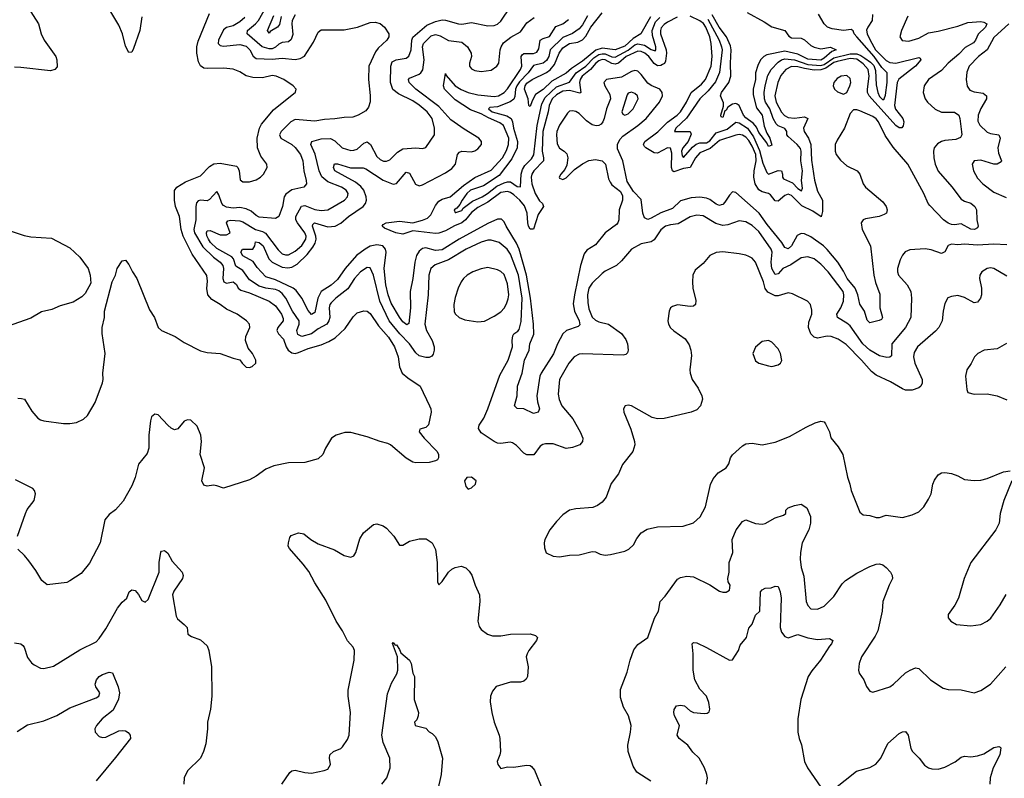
# Model space of a CAD drawing. Header units: inches. Extents: x 1694797 to 1849917, y 907313 to 1017959.
# Tile 184 of 256: x 1760942 to 1766974, y 933286 to 937936. Entities that reach past the tile are written whole.
import ezdxf

# ---------------------------------------------------------------- set-up
doc = ezdxf.new("R2010")
doc.units = ezdxf.units.IN
doc.header["$MEASUREMENT"] = 0
doc.layers.add('B7963', color=7, linetype='Continuous')

msp = doc.modelspace()

# ---------------------------------------------------------------- linework, layer by layer
at = {"layer": 'B7963', "color": 5}
for points, elevation in [([(1761690, 937953.2), (1761678.2, 937870), (1761640.2, 937759.8), (1761630, 937736), (1761610, 937735.1), (1761590, 937772.7), (1761572.2, 937850), (1761550, 937903), (1761404.7, 938144.7)], 880), ([(1760993, 938013), (1761058.4, 937910), (1761074.3, 937850), (1761091.4, 937810), (1761163.2, 937710), (1761170.2, 937689.8), (1761172.5, 937647.5), (1761157.6, 937630), (1761130, 937623.2), (1760950, 937642.8), (1760910, 937643.9)], 880), ([(1760930, 935617), (1760954, 935614), (1760971, 935610), (1761016.7, 935536.7), (1761053.7, 935493.7), (1761070, 935482.8), (1761090, 935476.3), (1761210, 935460.5), (1761250, 935460.5), (1761290, 935468), (1761332.9, 935487.1), (1761358.4, 935510), (1761403.6, 935590), (1761449.6, 935710), (1761454, 935730), (1761451.6, 935770), (1761466.3, 935890), (1761447.9, 936012.1), (1761447.8, 936050), (1761460.9, 936110), (1761460.9, 936150), (1761509.2, 936330), (1761529, 936370), (1761539, 936410), (1761570, 936458), (1761590, 936462), (1761610, 936436), (1761632.4, 936390), (1761660.4, 936350), (1761737, 936157), (1761768.4, 936110), (1761790.7, 936050), (1761810.4, 936030.4), (1761894.7, 935994.7), (1761950, 935957.1), (1762050, 935906.4), (1762090, 935895.3), (1762170, 935890.4), (1762250, 935860.7), (1762290, 935852), (1762304.7, 935830), (1762330, 935806), (1762350, 935804.7), (1762366, 935810), (1762388, 935830), (1762388, 935850), (1762369, 935890), (1762342.9, 935922.9), (1762326.6, 935970), (1762326.8, 935993.2), (1762351.2, 936048.8), (1762349.4, 936070), (1762332, 936090), (1762275.1, 936130), (1762210, 936161), (1762170, 936190.9), (1762119.9, 936219.9), (1762095, 936250), (1762088.5, 936288.5), (1762093.2, 936333.2), (1762087.8, 936367.8), (1761999.6, 936499.6), (1761944.4, 936610), (1761931.2, 936650), (1761921.6, 936730), (1761897.3, 936790), (1761889.8, 936829.8), (1761891.6, 936888.4), (1761905.1, 936910), (1761957.2, 936942.8), (1762050, 936977.8), (1762104.9, 937035.1), (1762131.4, 937051.4), (1762170, 937056.5), (1762270, 937038), (1762279.5, 937030), (1762287.7, 937010), (1762293.5, 936953.5), (1762310, 936941.3), (1762350, 936941.7), (1762390, 936954.9), (1762417.6, 936970), (1762435.8, 936990), (1762458.4, 937030), (1762457, 937050), (1762419.3, 937099.3), (1762399.3, 937150), (1762397.5, 937210), (1762411.8, 937270), (1762424.3, 937295.7), (1762497.4, 937382.6), (1762632.5, 937492.5), (1762636, 937510), (1762617.2, 937530), (1762560.9, 937570), (1762514, 937590), (1762490, 937592.9), (1762430, 937580.3), (1762370, 937580.7), (1762330, 937591.5), (1762290, 937616.5), (1762250, 937632.4), (1762190, 937637.8), (1762090, 937635.8), (1762070, 937638.9), (1762050, 937652.1), (1762037.5, 937677.5), (1762027.3, 937730), (1762027.2, 937770), (1762036, 937804), (1762105.6, 937974.4)], 880), ([(1766990, 936556.2), (1766910, 936560.1), (1766810, 936553.2), (1766730, 936560.2), (1766690, 936555.9), (1766650, 936560.4), (1766630, 936551.8), (1766610, 936512.3), (1766590, 936502), (1766525.5, 936525.5), (1766490, 936531.4), (1766394.7, 936525.3), (1766367.1, 936512.9), (1766350, 936492), (1766336.4, 936463.6), (1766319.2, 936410), (1766319.2, 936390), (1766326.2, 936370), (1766379.7, 936310), (1766402.2, 936270), (1766406.7, 936230), (1766401, 936110), (1766368.4, 936050), (1766286.4, 935950), (1766283.4, 935876.6), (1766273.2, 935866.8), (1766254.1, 935865.9), (1766210, 935874.7), (1766150, 935910.8), (1766108.7, 935950), (1766030, 936058.8), (1766010, 936076.1), (1765952.1, 936110), (1765947.6, 936130), (1765973.8, 936170), (1765989.9, 936210), (1765992.1, 936250), (1765986.7, 936270), (1765895.4, 936390), (1765850, 936437.8), (1765810, 936469.1), (1765770, 936483.2), (1765730, 936477.2), (1765665.7, 936434.3), (1765618, 936410), (1765590, 936379), (1765570, 936374), (1765549.9, 936410), (1765546.5, 936450), (1765552.3, 936510), (1765545.2, 936530), (1765470, 936637.7), (1765430, 936675.4), (1765390, 936697.3), (1765350, 936703.1), (1765281, 936679), (1765250, 936674.6), (1765206.8, 936686.8), (1765130, 936734.5), (1765090, 936738.3), (1765050, 936726.6), (1764976.4, 936683.6), (1764930, 936678.9), (1764898, 936670), (1764870, 936648.6), (1764830, 936587.4), (1764810, 936575.3), (1764750, 936562.8), (1764691.3, 936528.7), (1764630, 936457.6), (1764598.3, 936430), (1764530, 936395.3), (1764510, 936380.3), (1764450, 936321.6), (1764429.4, 936290.6), (1764420.3, 936250), (1764422.6, 936202.6), (1764430, 936163.1), (1764450, 936113.6), (1764470, 936093.6), (1764490, 936083.6), (1764550, 936069.3), (1764630, 936012.2), (1764654.9, 935974.9), (1764665.4, 935950), (1764670.2, 935909.7), (1764665.7, 935894.3), (1764656.2, 935883.8), (1764639.4, 935880.6), (1764392, 935888), (1764370, 935885.3), (1764339.5, 935870), (1764306, 935830), (1764250.2, 935730), (1764241.4, 935641.4), (1764247.6, 935607.6), (1764264.5, 935570), (1764330.1, 935490.1), (1764376.9, 935410), (1764392.9, 935370), (1764390.3, 935350), (1764374.4, 935330), (1764330, 935313.7), (1764290, 935308.6), (1764210, 935336.8), (1764163.2, 935336.8), (1764146.9, 935333.1), (1764130, 935322.4), (1764091.7, 935268.3), (1764050, 935268.2), (1764030, 935279.7), (1763986.1, 935326.1), (1763962.2, 935342.2), (1763946.9, 935346.9), (1763890, 935339.3), (1763870, 935340.9), (1763850, 935349.7), (1763770, 935403.9), (1763754, 935430), (1763758, 935450), (1763785.8, 935494.2), (1763809.8, 935550), (1763883.8, 935756.2), (1763934, 935850), (1763962.1, 935930), (1763958.9, 935970), (1763962.8, 935997.2), (1763969.6, 936010.4), (1763993.9, 936026.1), (1764002.8, 936037.2), (1764014.1, 936085.9), (1764020.5, 936230), (1763997.4, 936370), (1763950, 936498.7), (1763928.6, 936530), (1763879.2, 936570), (1763830, 936585.4), (1763810, 936584.9), (1763770, 936573.2), (1763676.9, 936530), (1763570, 936463.6), (1763487.2, 936432.8), (1763461.8, 936410), (1763448.3, 936370), (1763444.7, 936250), (1763423.3, 936070), (1763435.5, 936030), (1763470.2, 935969.8), (1763481.1, 935930), (1763480.7, 935910), (1763474.7, 935885.3), (1763466.9, 935873.1), (1763450, 935865.3), (1763430, 935864.4), (1763390, 935875), (1763370, 935893.2), (1763329.9, 935950), (1763270.2, 936010.2), (1763206, 936090), (1763149.2, 936210), (1763110, 936369.6), (1763090, 936415.1), (1763070, 936417.4), (1763030, 936391.3), (1762993.3, 936350), (1762953.1, 936286.9), (1762879.4, 936230), (1762850, 936200.7), (1762842.4, 936190), (1762838.2, 936170), (1762841.8, 936110), (1762836.4, 936090), (1762823.8, 936070), (1762770, 936041.4), (1762730, 936010.8), (1762670, 935993.5), (1762647.1, 936007.1), (1762639.2, 936030), (1762655.4, 936070), (1762654.6, 936090), (1762614.1, 936150), (1762571.9, 936230), (1762550, 936258), (1762530, 936274.3), (1762510, 936283), (1762450, 936291), (1762410, 936302.8), (1762350, 936341.4), (1762310, 936398.8), (1762265.5, 936425.5), (1762252, 936470), (1762241.7, 936481.7), (1762150, 936532.5), (1762110.3, 936570), (1762098, 936590), (1762089.5, 936610.5), (1762086.7, 936630), (1762090, 936641.1), (1762110, 936643), (1762170, 936618.2), (1762210, 936617.5), (1762232.1, 936630), (1762209.9, 936690), (1762217.6, 936702.4), (1762233.7, 936706.3), (1762290, 936702.7), (1762310, 936696.5), (1762385.9, 936650), (1762430, 936637.6), (1762447.2, 936627.2), (1762525.7, 936525.7), (1762550, 936501.3), (1762570, 936493.6), (1762590, 936495), (1762630, 936517.4), (1762670, 936552.3), (1762695.2, 936590), (1762696.4, 936610), (1762689.1, 936630), (1762643.5, 936690), (1762634.5, 936710), (1762634.6, 936730), (1762668.1, 936791.9), (1762690, 936796.1), (1762750, 936773.3), (1762790, 936765.5), (1762830, 936770.1), (1762932.1, 936830), (1762950.8, 936850), (1762955.1, 936870), (1762942.7, 936890), (1762913.5, 936910), (1762830, 936941.9), (1762792.3, 936972.3), (1762776.6, 937010), (1762751.8, 937111.8), (1762725.7, 937170), (1762732.8, 937190), (1762790, 937205.4), (1762846.7, 937206.7), (1762872.6, 937192.6), (1762916.9, 937150), (1762970, 937134.6), (1762990, 937135.5), (1763010, 937142.7), (1763050, 937178.8), (1763070, 937186.5), (1763091.6, 937171.6), (1763130, 937097.6), (1763150, 937078.5), (1763170.7, 937069.3), (1763190, 937068.4), (1763210, 937077.2), (1763256.4, 937123.6), (1763290, 937143.5), (1763370, 937150.2), (1763410, 937146.3), (1763430, 937152), (1763482.8, 937230), (1763483.7, 937270), (1763469.2, 937330), (1763439.2, 937370), (1763390, 937412.8), (1763350, 937439.1), (1763262, 937482), (1763228.4, 937508.4), (1763214.5, 937550), (1763216.5, 937650), (1763223.5, 937676.5), (1763249.5, 937690), (1763310, 937699.8), (1763327.2, 937712.8), (1763341.5, 937750), (1763344.2, 937810), (1763350.6, 937829.4), (1763436.9, 937903.1), (1763490, 937924.6), (1763530, 937934.3), (1763550, 937932.9), (1763630, 937910.2), (1763650.7, 937909.3), (1763710, 937919.5), (1763810, 937897.6), (1763850, 937899.5), (1763870, 937908.7), (1763890, 937926.4), (1763950, 938014.7)], 840), ([(1766383.1, 937956.9), (1766343.8, 937870), (1766334, 937830), (1766348.8, 937808.8), (1766390, 937803.7), (1766450, 937822.6), (1766510, 937855.7), (1766570, 937865.6), (1766690, 937896.1), (1766750, 937918), (1766830, 937924), (1766850, 937920.8), (1766867.2, 937910), (1766859.5, 937890), (1766813.7, 937846.3), (1766798.4, 937810), (1766785.8, 937794.2), (1766734.4, 937765.6), (1766695.6, 937724.4), (1766630.6, 937670), (1766590, 937624.7), (1766510, 937569.1), (1766483.4, 937530), (1766476.4, 937490), (1766488.7, 937450), (1766504.2, 937430), (1766550, 937388.3), (1766590, 937368.6), (1766670, 937369.5), (1766696.2, 937350), (1766702.6, 937330), (1766712.5, 937247.5), (1766713.4, 937230), (1766706.2, 937213.8), (1766678.2, 937201.8), (1766610, 937195.8), (1766590, 937189.9), (1766565.1, 937174.9), (1766544.6, 937150), (1766540.1, 937130), (1766543.1, 937090), (1766551.2, 937050), (1766570, 937008.4), (1766652.3, 936912.3), (1766710, 936835.2), (1766730, 936822.6), (1766770, 936812.2), (1766793.7, 936790), (1766804.4, 936770), (1766806.7, 936710), (1766814.9, 936670), (1766810, 936659.5), (1766791, 936650), (1766770, 936652.9), (1766710, 936685.3), (1766670, 936678.9), (1766650, 936681), (1766630, 936689.5), (1766601.6, 936710), (1766517.8, 936797.8), (1766507.7, 936810), (1766482.1, 936870), (1766383.3, 937050), (1766294.3, 937154.3), (1766245.2, 937225.2), (1766204.4, 937310), (1766190, 937328.4), (1766170, 937343), (1766090, 937377.3), (1766070, 937383.2), (1766050, 937382.6), (1766030, 937360.7), (1765995.3, 937270), (1765950, 937196.9), (1765939, 937170), (1765937.3, 937130), (1765945.1, 937110), (1765970, 937075.8), (1766010, 937039.7), (1766073.4, 937010), (1766089.4, 936989.4), (1766110, 936930.4), (1766123.8, 936910), (1766230, 936819.7), (1766250, 936791.6), (1766256.9, 936770), (1766251.8, 936750), (1766238.6, 936741.4), (1766207.3, 936730), (1766124.4, 936715.6), (1766110.2, 936709.8), (1766097.7, 936690), (1766104.6, 936650), (1766154, 936550), (1766175.5, 936370), (1766185.8, 936325.8), (1766212.7, 936252.7), (1766211.4, 936170), (1766228.8, 936111.2), (1766221.4, 936098.6), (1766207.8, 936092.2), (1766150, 936078.5), (1766133.9, 936093.9), (1766117.2, 936150), (1766090, 936192.1), (1766076.8, 936250), (1766060.3, 936290), (1766011.2, 936350), (1765990, 936394.2), (1765954.9, 936450), (1765890, 936527.5), (1765866.1, 936550), (1765790, 936604), (1765750, 936623.2), (1765730, 936625.2), (1765706.3, 936613.7), (1765670, 936549.9), (1765650, 936532.1), (1765630, 936538.9), (1765611.3, 936570), (1765521, 936681), (1765472.4, 936750), (1765330, 936877.6), (1765310, 936881.1), (1765290, 936860.4), (1765262.9, 936817.1), (1765250, 936803.7), (1765239.6, 936800.4), (1765230, 936797.9), (1765210, 936805), (1765170, 936833.1), (1765150, 936841.5), (1765110, 936848.3), (1765055.2, 936844.8), (1764990, 936826.3), (1764941, 936779), (1764870, 936752.8), (1764810, 936719.6), (1764790, 936711.6), (1764770, 936720.5), (1764760.9, 936750), (1764750, 936833.6), (1764701.8, 936881.8), (1764664.1, 936944.1), (1764637.3, 937070), (1764605, 937145), (1764605.5, 937170), (1764618.6, 937201.4), (1764637.6, 937222.4), (1764730, 937286.9), (1764780.1, 937330), (1764862.9, 937430), (1764880.8, 937470), (1764878.7, 937490), (1764863.1, 937510), (1764810, 937532.1), (1764790, 937545.7), (1764750, 937599.9), (1764730, 937619.9), (1764722, 937622), (1764710, 937624.5), (1764690, 937617.4), (1764630, 937584.1), (1764536.5, 937570), (1764521.5, 937550), (1764527.4, 937530), (1764557.6, 937477.6), (1764561, 937450), (1764537, 937390), (1764523.4, 937330), (1764515.2, 937310), (1764503.6, 937296.4), (1764490, 937287.6), (1764474, 937286), (1764450, 937291.5), (1764415.2, 937315.2), (1764370, 937361.4), (1764350, 937373), (1764330, 937378), (1764310, 937374.4), (1764297.9, 937362.1), (1764250, 937289.3), (1764233.8, 937250), (1764230.9, 937230), (1764235.3, 937175.3), (1764248.8, 937148.8), (1764277.4, 937130), (1764293.4, 937113.4), (1764299.7, 937090), (1764295.1, 937044.9), (1764281.9, 937018.1), (1764258, 936990), (1764247.3, 936970), (1764250, 936963.8), (1764270, 936956.1), (1764290, 936966.2), (1764341.9, 937018.1), (1764390, 937051.5), (1764430, 937072.4), (1764470, 937078.2), (1764510.5, 937070), (1764531.8, 937050), (1764550, 936961), (1764559.1, 936939.1), (1764570, 936923.7), (1764622.4, 936882.4), (1764635.9, 936855.9), (1764634.9, 936830), (1764615.5, 936770), (1764611.9, 936708.1), (1764606.7, 936690), (1764599, 936681), (1764530, 936628.6), (1764470, 936556.8), (1764416.8, 936523.2), (1764399.5, 936500.5), (1764378.7, 936430), (1764340.3, 936250), (1764333.6, 936193.6), (1764341.2, 936150), (1764370.1, 936090), (1764374.5, 936065.5), (1764363.6, 936056.4), (1764292.5, 936030), (1764270.1, 936010), (1764236.5, 935950), (1764212.8, 935887.2), (1764137.3, 935770), (1764129.7, 935750), (1764110.6, 935630), (1764114.4, 935594.4), (1764127.5, 935550), (1764118.3, 935530), (1764090, 935521.8), (1764031.8, 935550), (1763990, 935553.1), (1763974, 935570), (1763990.9, 935630), (1763992.2, 935690), (1764021.4, 935770), (1764034.2, 935850), (1764063.6, 935910), (1764068.6, 935950), (1764091.1, 936008.9), (1764090.6, 936070), (1764071.6, 936230), (1764048.1, 936370), (1764002.2, 936530), (1763986.5, 936566.5), (1763921.7, 936670), (1763910, 936697.6), (1763893.7, 936713.7), (1763870, 936712.8), (1763810, 936687.3), (1763634.6, 936590), (1763530, 936525.4), (1763490, 936520.9), (1763430, 936536.7), (1763410, 936533.8), (1763390, 936518), (1763373.8, 936490), (1763362.2, 936450), (1763350.8, 936349.2), (1763333.5, 936270), (1763336.6, 936170), (1763326.3, 936073.7), (1763314.2, 936065.8), (1763290, 936083.4), (1763270, 936113.4), (1763218.9, 936198.9), (1763198.7, 936250), (1763184.7, 936310), (1763175.7, 936410), (1763187.3, 936510), (1763184, 936530), (1763167.7, 936550), (1763130, 936556.1), (1763090, 936547.1), (1763058.4, 936530), (1763005.6, 936490), (1762935.5, 936410), (1762890, 936342.5), (1762850, 936308.2), (1762788.9, 936270), (1762767.9, 936230), (1762750, 936140.4), (1762730, 936128), (1762710, 936154), (1762670, 936229.8), (1762636.1, 936276.1), (1762617, 936290), (1762510, 936340.9), (1762450, 936359.9), (1762397.4, 936417.4), (1762372.9, 936452.9), (1762310, 936489.1), (1762296.6, 936510), (1762306.3, 936530), (1762371, 936529), (1762383, 936550), (1762386.5, 936573.5), (1762409.9, 936570.1), (1762433.7, 936550), (1762468.4, 936470), (1762490, 936450.6), (1762550, 936419.9), (1762585.9, 936414.1), (1762610, 936418.3), (1762641.9, 936438.1), (1762702.6, 936497.4), (1762738.5, 936541.5), (1762753.1, 936566.9), (1762759.3, 936590), (1762757.5, 936610), (1762736.6, 936670), (1762739.1, 936680.9), (1762747.8, 936690), (1762830, 936666.7), (1762874, 936670), (1762910, 936689.5), (1762957, 936730), (1763046, 936790), (1763060.3, 936810), (1763066, 936830), (1763064.9, 936850), (1763049.6, 936890), (1763032.4, 936912.4), (1762999.5, 936939.5), (1762873.6, 937010), (1762864, 937030), (1762870, 937053), (1762890, 937051.9), (1762968.6, 937028.6), (1763047.1, 937027.1), (1763062.6, 937022.6), (1763170, 936952.1), (1763230, 936926.8), (1763250, 936931), (1763310, 937001.6), (1763330, 936995.8), (1763367.9, 936927.9), (1763390, 936918.4), (1763410, 936923), (1763550, 936996.4), (1763590, 937024.2), (1763612.6, 937050), (1763624.6, 937110), (1763636.3, 937123.7), (1763650.1, 937130.1), (1763710, 937125), (1763730, 937131), (1763750, 937144.8), (1763770.7, 937170), (1763770.8, 937190), (1763754.5, 937210), (1763665, 937265), (1763582.6, 937322.6), (1763510, 937404.7), (1763368.4, 937510), (1763328.7, 937550), (1763325.2, 937570), (1763330, 937577.2), (1763390, 937601.9), (1763400.6, 937610), (1763411.7, 937628.3), (1763419.8, 937690), (1763410.2, 937770), (1763415.8, 937790), (1763463.4, 937836.6), (1763490, 937845.2), (1763517.7, 937837.7), (1763570, 937808.8), (1763650, 937797.1), (1763685.6, 937770), (1763708.9, 937730), (1763710.1, 937709.9), (1763698.7, 937670), (1763698, 937650), (1763710, 937634.7), (1763730, 937624.8), (1763770, 937618.4), (1763830, 937625.8), (1763865.6, 937650), (1763877.6, 937670), (1763886.7, 937750), (1763892.4, 937770), (1763906.7, 937793.3), (1763950.7, 937829.3), (1764010, 937861.4), (1764050, 937917.4), (1764093.4, 937950)], 820), ([(1762630, 937965.6), (1762611.9, 937930), (1762608.7, 937910), (1762615.1, 937844.9), (1762605.5, 937814.5), (1762590, 937800.2), (1762550, 937796.7), (1762530, 937785.8), (1762510, 937766.8), (1762490, 937757.3), (1762470, 937756.5), (1762428.7, 937768.7), (1762335.5, 937850), (1762338.5, 937870), (1762387, 937910), (1762404.3, 937930), (1762449.5, 938010)], 840), ([(1762545.1, 937954.9), (1762533, 937907), (1762522.3, 937890), (1762475.8, 937864.2), (1762470, 937853.6), (1762459.8, 937870), (1762498.8, 937961.2)], 820), ([(1764420.2, 937959.8), (1764390, 937904.8), (1764370, 937879.6), (1764328.8, 937851.2), (1764270, 937827.3), (1764192.8, 937750), (1764184.7, 937710), (1764170, 937684.7), (1764149.9, 937670.1), (1764090, 937654.6), (1764057.1, 937610), (1764004.9, 937555.1), (1763987.6, 937530), (1763980.4, 937510), (1763975.8, 937464.2), (1763970, 937448.4), (1763947.9, 937432.1), (1763870, 937401.8), (1763823.1, 937396.9), (1763814.5, 937390), (1763837.7, 937370), (1763926.1, 937346.1), (1763952.3, 937330), (1763962.2, 937310), (1763967.8, 937270), (1763992.4, 937190), (1763990.7, 937150), (1763957, 937083), (1763878.7, 936981.3), (1763783.5, 936916.5), (1763704.3, 936890), (1763682.5, 936870), (1763652.1, 936830), (1763637.9, 936802.1), (1763619.4, 936780.6), (1763603.6, 936770), (1763610, 936754), (1763613.6, 936753.6), (1763650, 936767.2), (1763660, 936780), (1763717.1, 936822.9), (1763776.2, 936850), (1763808.8, 936870), (1763864.6, 936915.4), (1763910, 936935.7), (1763930, 936942), (1763950, 936941.2), (1763990, 936913.6), (1764010, 936911.8), (1764015.5, 936990), (1764022.2, 937017.8), (1764037.6, 937042.4), (1764077.8, 937082.2), (1764092.9, 937107.1), (1764112.9, 937287.1), (1764140.4, 937419.6), (1764161.6, 937458.4), (1764230, 937524.1), (1764310, 937553.8), (1764352.2, 937610), (1764410, 937651.2), (1764459, 937701), (1764490, 937721.8), (1764510, 937727.2), (1764530, 937726.3), (1764570, 937708.7), (1764590, 937706.9), (1764670.3, 937749.7), (1764710, 937781.3), (1764730, 937788.6), (1764770, 937779.4), (1764810, 937753.7), (1764834.8, 937745.2), (1764839.8, 937750), (1764840.1, 937770), (1764819.5, 937839.5), (1764817.1, 937870), (1764837.2, 937922.8), (1764863.1, 937950)], 760), ([(1764806.9, 937953.1), (1764746.9, 937850), (1764699.8, 937820.2), (1764650, 937773.9), (1764590, 937750), (1764510, 937760.6), (1764471.2, 937748.8), (1764390, 937682.5), (1764323, 937637), (1764290, 937607.1), (1764201.6, 937558.4), (1764150, 937508.5), (1764103.3, 937476.7), (1764081.7, 937438.3), (1764070, 937402.9), (1764065.3, 937405.3), (1764060.9, 937410), (1764058.2, 937450), (1764035.2, 937510), (1764039.7, 937530), (1764050, 937545.9), (1764081.1, 937570), (1764170, 937612.4), (1764191.3, 937628.7), (1764218.5, 937661.5), (1764246.9, 937730), (1764270, 937763.4), (1764310, 937789.4), (1764361.9, 937798.1), (1764390, 937812.5), (1764410, 937835.7), (1764441.1, 937890), (1764510, 937978.6)], 740), ([(1766166.9, 937966.9), (1766164.2, 937930), (1766138, 937890), (1766131, 937871), (1766134.6, 937850), (1766151.7, 937810), (1766186.3, 937750), (1766250, 937685.8), (1766273.1, 937673.1), (1766310, 937668.6), (1766450, 937704.6), (1766459.5, 937699.5), (1766462.5, 937690), (1766429.7, 937650), (1766328.4, 937571.6), (1766317.6, 937550), (1766301.6, 937410), (1766308.1, 937388.1), (1766353.3, 937330), (1766359.1, 937310), (1766354.3, 937285.7), (1766346.9, 937273.1), (1766330, 937273.3), (1766310, 937287.2), (1766146.2, 937470), (1766137.3, 937490), (1766135.4, 937510), (1766146.9, 937590), (1766140.3, 937630), (1766110, 937666.2), (1766070, 937693), (1766030, 937697.8), (1765950, 937680.1), (1765930, 937673.4), (1765880.8, 937639.2), (1765850, 937628.2), (1765810, 937627.4), (1765750, 937635.9), (1765710, 937647.3), (1765670, 937648.4), (1765635.6, 937630), (1765605.9, 937594.1), (1765586, 937550), (1765569.2, 937470), (1765577.7, 937430), (1765609.4, 937369.4), (1765628.2, 937348.2), (1765650, 937337.1), (1765690, 937333.2), (1765750, 937340.1), (1765770.1, 937330), (1765743.6, 937270), (1765748.1, 937250), (1765774.9, 937210), (1765790, 937170.2), (1765794.1, 937074.1), (1765812.3, 936952.3), (1765830, 936884.4), (1765859.8, 936830), (1765860.7, 936759.3), (1765852.5, 936727.5), (1765801.5, 936761.5), (1765734.6, 936794.6), (1765670, 936859.2), (1765650, 936865.7), (1765630, 936858), (1765590, 936823.5), (1765570, 936825.8), (1765542.9, 936862.9), (1765530, 936871.2), (1765490, 936880.5), (1765470, 936893.7), (1765447.9, 936930), (1765440.4, 936970), (1765441.2, 937010), (1765453.8, 937070), (1765451.5, 937110), (1765430, 937161.2), (1765410, 937195.5), (1765390, 937216.2), (1765370, 937227.4), (1765350, 937231.4), (1765330, 937228.9), (1765230, 937194.5), (1765173.3, 937146.7), (1765110, 937118.8), (1765083.3, 937090), (1765050.4, 937029.6), (1765010, 937023.5), (1764950, 937002.4), (1764942.4, 937010), (1764935.9, 937030), (1764937.7, 937117.7), (1764930, 937148.3), (1764910, 937150.4), (1764850, 937117.5), (1764830, 937120.3), (1764777.6, 937150), (1764770, 937159.4), (1764764.3, 937170), (1764771.6, 937190), (1764851.1, 937248.9), (1764910, 937306.7), (1764970, 937349.7), (1764989.9, 937370), (1765028, 937430), (1765056.3, 937490), (1765119, 937541), (1765143, 937570), (1765179.1, 937650), (1765185.4, 937710), (1765179.2, 937790), (1765170.9, 937830), (1765145.6, 937890), (1765132, 937912), (1765109.5, 937929.5), (1765050, 937956.7)], 780), ([(1765158.5, 937938.5), (1765227.7, 937810), (1765242.6, 937770), (1765245.3, 937750), (1765228.6, 937611.4), (1765205.3, 937554.7), (1765160.9, 937499.1), (1765109.3, 937450.7), (1765027.8, 937332.2), (1764961.5, 937270), (1764953.2, 937250), (1765049.8, 937249.8), (1765055.1, 937235.1), (1765038.4, 937190), (1765004.7, 937150), (1764997.6, 937130), (1765001.6, 937101.6), (1765010, 937091.7), (1765064.8, 937155.2), (1765087.3, 937172.7), (1765110, 937180.1), (1765150, 937181.7), (1765170, 937193.6), (1765210, 937241.8), (1765275.9, 937264.1), (1765330, 937307.9), (1765350, 937303.3), (1765401.8, 937270), (1765437.2, 937217.2), (1765474, 937134), (1765496, 937056), (1765519.4, 936999.4), (1765530, 936989.8), (1765590, 937012.1), (1765608.9, 937008.9), (1765615.5, 936990), (1765614.8, 936970), (1765621.2, 936961.2), (1765676.4, 936936.4), (1765710, 936901.1), (1765732.7, 936887.3), (1765737.3, 936902.7), (1765732.7, 936950), (1765738.2, 937010), (1765727.3, 937070), (1765730.7, 937130), (1765725.5, 937145.5), (1765706.3, 937170), (1765650, 937219.3), (1765642.6, 937230), (1765641.1, 937250), (1765629.6, 937269.6), (1765590, 937286), (1765577.4, 937297.4), (1765559.2, 937330), (1765538.1, 937390), (1765511.6, 937430), (1765505.1, 937450), (1765502.8, 937490), (1765508.5, 937530), (1765526, 937594), (1765545.2, 937630), (1765590, 937676.1), (1765610, 937689.9), (1765630, 937694.9), (1765690, 937689.4), (1765770, 937661.3), (1765850, 937655.1), (1765870, 937661.2), (1765930, 937702.1), (1766030, 937727), (1766070, 937726.4), (1766096.3, 937716.3), (1766120.4, 937700.4), (1766155.3, 937675.3), (1766174.7, 937654.7), (1766184.4, 937624.4), (1766190, 937537.2), (1766199.7, 937490), (1766210, 937465), (1766230, 937443.7), (1766239.2, 937450), (1766247.5, 937472.5), (1766256.6, 937550), (1766256.8, 937610), (1766223.5, 937643.5), (1766177.5, 937710), (1766070, 937831.2), (1766054.8, 937850), (1766047.6, 937867.6), (1766035.7, 937875.7), (1765990, 937868.8), (1765919.6, 937879.6), (1765890.3, 937890), (1765871.3, 937910), (1765836, 937970)], 760), ([(1765399.3, 937979.3), (1765502.5, 937922.5), (1765550, 937891), (1765630.1, 937870.1), (1765655, 937835), (1765670, 937824.9), (1765730, 937822), (1765750, 937813.1), (1765790, 937776.8), (1765810, 937767.1), (1765850, 937756.8), (1765910, 937766.7), (1765944.4, 937750), (1765918.2, 937741.8), (1765870, 937699.5), (1765850, 937688.4), (1765770, 937693.9), (1765710, 937725), (1765630, 937742), (1765520.5, 937719.5), (1765500.5, 937710), (1765481, 937690), (1765464.3, 937655.7), (1765450.4, 937610), (1765449.7, 937570), (1765436.4, 937510), (1765436.2, 937476.2), (1765456.4, 937396.4), (1765491.1, 937350), (1765504, 937284), (1765520.4, 937240.4), (1765538.8, 937210), (1765550, 937166.6), (1765530, 937158), (1765520.4, 937180.4), (1765470, 937245.2), (1765457.1, 937277.1), (1765438.9, 937298.9), (1765390, 937333.8), (1765376.2, 937350), (1765350.4, 937410), (1765337.9, 937417.9), (1765330, 937421.1), (1765310, 937417.1), (1765280.8, 937399.2), (1765270, 937382), (1765262, 937378), (1765250, 937336.9), (1765240.7, 937340.7), (1765238, 937350), (1765253.5, 937406.5), (1765254.1, 937425.9), (1765236.1, 937470), (1765242.4, 937490), (1765286.4, 937550), (1765298.3, 937590), (1765296.2, 937670), (1765300.3, 937750), (1765296.2, 937776.2), (1765271.6, 937830), (1765228.1, 937890), (1765184.5, 937964.5)], 740), ([(1762322, 937950), (1762290, 937921.9), (1762250, 937898.1), (1762210, 937887.9), (1762190, 937874.2), (1762160.8, 937810), (1762157.8, 937790), (1762170, 937778.4), (1762190, 937774), (1762290, 937783), (1762330, 937773.2), (1762351.9, 937751.9), (1762372, 937712), (1762390, 937698.3), (1762490, 937693.4), (1762550, 937699.9), (1762630, 937692.5), (1762661.5, 937698.5), (1762687.5, 937712.5), (1762741.5, 937798.5), (1762770, 937859.5), (1762790, 937872.6), (1762930, 937872.9), (1763010.9, 937889.1), (1763090, 937918), (1763120.7, 937920.7), (1763150, 937912.8), (1763177.6, 937890), (1763203, 937850), (1763203, 937830), (1763191.2, 937810), (1763138.4, 937761.6), (1763121.1, 937738.9), (1763082.2, 937650), (1763078.5, 937570), (1763088.7, 937471.3), (1763088.5, 937431.5), (1763080.1, 937399.9), (1763062.3, 937377.7), (1763016, 937350), (1762982.3, 937337.7), (1762930, 937336.9), (1762872.7, 937327.3), (1762810, 937324.6), (1762750, 937313.1), (1762630, 937323.8), (1762602.6, 937310), (1762544.1, 937250), (1762533.8, 937230), (1762542.7, 937210), (1762608.9, 937170), (1762630, 937152.5), (1762662, 937110), (1762676.1, 937070), (1762682.6, 937010), (1762698.3, 936950), (1762698.8, 936930), (1762682, 936910), (1762610, 936893.1), (1762573.6, 936866.4), (1762563.2, 936850), (1762551.3, 936790), (1762530, 936728.7), (1762510, 936717.6), (1762410, 936724.8), (1762390, 936735.2), (1762361.3, 936761.3), (1762330, 936776.6), (1762290, 936784), (1762250, 936780.5), (1762210, 936785.8), (1762190, 936797.9), (1762181.3, 936810), (1762162.3, 936862.3), (1762150, 936882), (1762105.9, 936834.1), (1762090, 936826), (1762050, 936829.4), (1762035.2, 936824.8), (1762025.8, 936814.2), (1762021.6, 936790), (1762021.4, 936710), (1762009.2, 936650), (1762014.1, 936630), (1762063.5, 936543.5), (1762130, 936479.9), (1762170, 936449.9), (1762186.7, 936430), (1762191.3, 936410), (1762187.5, 936350), (1762193.8, 936330), (1762210, 936321.2), (1762250, 936328.2), (1762270, 936312.1), (1762281.4, 936290), (1762297.3, 936277.3), (1762350, 936261.8), (1762471.6, 936211.6), (1762510, 936182.2), (1762545.8, 936130), (1762555.6, 936104.4), (1762556.1, 936090), (1762524.3, 936050), (1762517.3, 936030), (1762528.1, 936010), (1762557.6, 935977.6), (1762575.3, 935930), (1762587.7, 935910), (1762610, 935893.7), (1762630, 935890.9), (1762650, 935896.1), (1762710, 935921), (1762790, 935943.9), (1762837.1, 935962.9), (1762874.2, 935985.8), (1762937, 936043), (1762984.6, 936115.4), (1763010, 936138.5), (1763050, 936152.1), (1763070, 936149.8), (1763090, 936135.3), (1763139.9, 936059.9), (1763200.9, 935990), (1763238, 935930), (1763260.6, 935870), (1763268.6, 935808.6), (1763286.4, 935770), (1763319.8, 935739.8), (1763395.6, 935690), (1763452.7, 935570), (1763461.2, 935550), (1763462.7, 935530), (1763446.8, 935453.2), (1763430, 935437.3), (1763394, 935426), (1763389.3, 935410), (1763419.6, 935370), (1763499.3, 935290), (1763509, 935270), (1763508.9, 935251.1), (1763502, 935238), (1763490, 935231.3), (1763450, 935222.8), (1763370, 935220.5), (1763350, 935224.9), (1763310, 935248), (1763214.8, 935330), (1763198.3, 935338.3), (1763150, 935350.4), (1763070, 935379.5), (1762970, 935404.9), (1762934, 935406), (1762882, 935390), (1762853.2, 935370), (1762816, 935310), (1762799.3, 935270), (1762770, 935244), (1762690, 935221.6), (1762590, 935220.3), (1762498.6, 935201.4), (1762450, 935181.3), (1762390, 935137.6), (1762350, 935115.8), (1762190, 935064), (1762150, 935079.1), (1762130, 935082), (1762090, 935076), (1762070, 935082), (1762058.8, 935110), (1762074.4, 935190), (1762048.9, 935270), (1762056.4, 935350), (1762052.4, 935390), (1762030, 935444), (1761990, 935480.7), (1761970, 935484), (1761950, 935474.8), (1761911.4, 935428.6), (1761890, 935423), (1761870, 935433), (1761850, 935450.5), (1761790, 935513.4), (1761770, 935518.8), (1761750, 935501), (1761743.5, 935476.5), (1761734.2, 935390), (1761733.3, 935310), (1761723.7, 935276.3), (1761670, 935211), (1761649.6, 935130.4), (1761630, 935078), (1761576.1, 934983.9), (1761530, 934930.8), (1761490, 934904), (1761464.2, 934870), (1761434.3, 934730), (1761370, 934604), (1761318, 934542), (1761250, 934496.3), (1761230, 934487.3), (1761110, 934471.3), (1761078, 934498), (1761040.9, 934560.9), (1760999, 934619), (1760972.5, 934652.5), (1760930.7, 934690)], 860), ([(1764970, 937951.1), (1764910, 937920.4), (1764890, 937907.2), (1764873.2, 937886.8), (1764867.4, 937870), (1764867.5, 937850), (1764902.1, 937750), (1764904.2, 937730), (1764898.7, 937681.3), (1764891.8, 937668.2), (1764879.9, 937660.1), (1764870, 937654.1), (1764850, 937652.6), (1764830, 937667), (1764796.3, 937710), (1764772.9, 937730), (1764750, 937741.1), (1764730, 937743), (1764657.1, 937710), (1764610, 937670.2), (1764590, 937663.6), (1764570, 937667.5), (1764530, 937690.2), (1764510, 937692.2), (1764490, 937684.3), (1764472.5, 937670), (1764439.9, 937630), (1764387.6, 937590), (1764375.4, 937570), (1764371.9, 937550), (1764379.7, 937490), (1764374.9, 937485.1), (1764310, 937500.9), (1764270, 937497.3), (1764230, 937476.1), (1764205, 937450), (1764186.6, 937410), (1764180.3, 937370), (1764147.3, 937250), (1764143, 937130), (1764152.3, 937090), (1764151.2, 937070), (1764091.4, 937010), (1764080.3, 936990), (1764076, 936970), (1764079.9, 936930), (1764100.6, 936870), (1764126.2, 936826.2), (1764146, 936810), (1764151.1, 936790), (1764118.1, 936741.9), (1764090, 936650.9), (1764070, 936651.4), (1764059.9, 936670), (1764054.5, 936690), (1764051.7, 936750), (1764035.3, 936795.3), (1764007.1, 936830), (1763970, 936863.2), (1763950, 936876.5), (1763930, 936882.9), (1763890, 936877.2), (1763810, 936818), (1763750, 936784.8), (1763710, 936753.6), (1763674.1, 936710), (1763650, 936690.6), (1763606.8, 936673.2), (1763550, 936641.7), (1763510, 936628), (1763490, 936625.6), (1763350, 936641), (1763290, 936622), (1763246.4, 936630), (1763178.1, 936658.1), (1763163.4, 936670), (1763170, 936680.9), (1763188.4, 936691.6), (1763270, 936700.4), (1763350, 936691.1), (1763410, 936706.8), (1763440.4, 936719.6), (1763460.6, 936739.4), (1763490, 936797.3), (1763510, 936824.1), (1763530, 936835), (1763580.2, 936850), (1763660.7, 936919.3), (1763730, 936968.8), (1763830, 937013.7), (1763900.8, 937090), (1763925.6, 937134.4), (1763937.9, 937170), (1763939, 937210), (1763906.6, 937286.6), (1763884.1, 937304.1), (1763813.4, 937333.4), (1763770, 937358.3), (1763704.1, 937384.1), (1763610, 937443.6), (1763545.4, 937510), (1763538.4, 937530), (1763550, 937606.4), (1763554.3, 937594.3), (1763611.1, 937531.1), (1763647.5, 937507.5), (1763689.8, 937489.8), (1763750, 937475.6), (1763850, 937464.7), (1763875.5, 937470), (1763910, 937489.6), (1763930, 937511.1), (1764010.9, 937630), (1764018.7, 937650), (1764015.2, 937710), (1764020.2, 937719.8), (1764030.8, 937729.2), (1764090, 937729), (1764110, 937737.5), (1764123.1, 937756.9), (1764131.7, 937810), (1764150, 937821.4), (1764187.7, 937832.3), (1764226.2, 937893.8), (1764270, 937910.6), (1764303.5, 937936.5)], 780), ([(1767001.9, 937910), (1766910, 937826), (1766869.7, 937750.3), (1766816, 937710), (1766759.8, 937650), (1766745.2, 937614.8), (1766741.6, 937570), (1766747.7, 937527.7), (1766763.2, 937503.2), (1766790, 937493.5), (1766844.7, 937484.7), (1766865.2, 937470), (1766866, 937450), (1766830, 937391.2), (1766815.2, 937350), (1766812.9, 937312.9), (1766823.9, 937290), (1766870, 937246.2), (1766890, 937238.4), (1766941.6, 937230), (1766949.1, 937210), (1766934.6, 937150), (1766938.5, 937118.5), (1766957, 937070), (1766954.5, 937065.5), (1766930, 937051.1), (1766910, 937050.8), (1766830, 937074), (1766790, 937071.3), (1766778.4, 937050), (1766786, 937010), (1766810, 936963.8), (1766843.1, 936930), (1766910, 936879.3), (1766985, 936845)], 840), ([(1760890, 936639.3), (1760970, 936612.4), (1761010, 936604.9), (1761137, 936597), (1761250, 936537.3), (1761310, 936481), (1761360.7, 936410), (1761374.8, 936370), (1761378.5, 936321.5), (1761342.5, 936257.5), (1761322, 936238), (1761270, 936203.7), (1761190, 936182), (1761139.5, 936160.5), (1761075.4, 936144.6), (1761010, 936106.3), (1760830, 936043)], 880), ([(1766990, 936364.4), (1766910, 936411.1), (1766890, 936414.3), (1766870, 936411.5), (1766836.3, 936390), (1766824.4, 936370), (1766822, 936350), (1766834.3, 936290), (1766834, 936250), (1766828.7, 936230), (1766810, 936205.1), (1766790, 936201.3), (1766730, 936234), (1766690, 936244.7), (1766650, 936238.9), (1766629.1, 936230.9), (1766610, 936197.2), (1766599.1, 936150), (1766593.6, 936090), (1766573.8, 936050), (1766553.5, 936026.5), (1766442.6, 935930), (1766423.1, 935896.9), (1766418.6, 935870), (1766425.4, 935830), (1766470.2, 935730), (1766471, 935709), (1766462.7, 935690), (1766450, 935679.3), (1766410, 935664.7), (1766370, 935665), (1766350, 935672.5), (1766276.6, 935716.7), (1766190, 935756.8), (1766160.4, 935780.4), (1766099, 935850), (1766005, 935945), (1765957.3, 935977.3), (1765913.3, 935993.3), (1765890, 935996.5), (1765830, 935984.8), (1765810, 935990.8), (1765790, 936011.1), (1765774.5, 936050), (1765777.3, 936082.7), (1765795.1, 936130), (1765795.2, 936155.2), (1765787, 936190), (1765769.2, 936210), (1765675.9, 936255.9), (1765650, 936261.4), (1765590, 936242.5), (1765570, 936243.2), (1765524.9, 936264.9), (1765508.4, 936288.4), (1765498.3, 936330), (1765450, 936449.7), (1765430, 936473.5), (1765410, 936484.7), (1765390, 936493.5), (1765350, 936501.5), (1765250, 936512.7), (1765210, 936509.7), (1765170.3, 936489.7), (1765130, 936442), (1765080.3, 936399.7), (1765066.4, 936370), (1765063.8, 936330), (1765066.4, 936290), (1765085.5, 936214.5), (1765082.8, 936190), (1765070, 936180.9), (1765050, 936177.6), (1764972.7, 936187.3), (1764941.3, 936178.7), (1764930.4, 936169.6), (1764921.6, 936150), (1764912.4, 936090), (1764916.4, 936070), (1764930, 936048.2), (1764949.2, 936029.2), (1765018.9, 935978.9), (1765044, 935944), (1765054.6, 935910), (1765058, 935878), (1765048.8, 935790), (1765050.4, 935770), (1765063, 935730), (1765098, 935678), (1765122, 935630), (1765126, 935610), (1765113.7, 935570), (1765090, 935545.6), (1765056, 935530), (1764890, 935492.4), (1764850, 935489.7), (1764817.6, 935497.6), (1764690, 935569.3), (1764670, 935573.2), (1764651, 935569), (1764641, 935550), (1764642.8, 935530), (1764687, 935427), (1764708.7, 935350), (1764710.3, 935329.7), (1764699.3, 935290), (1764634.6, 935210), (1764610, 935153.2), (1764566.4, 935093.6), (1764534.4, 935010), (1764510, 934979.5), (1764482.6, 934957.4), (1764453.7, 934946.3), (1764350, 934937.6), (1764310, 934929.4), (1764270, 934902), (1764230, 934860.9), (1764190, 934809.2), (1764160.5, 934750), (1764156.3, 934730), (1764158, 934698), (1764168.1, 934668.1), (1764210, 934647.3), (1764250, 934643), (1764310, 934654.4), (1764370, 934655.8), (1764450, 934676.3), (1764470, 934674), (1764499, 934661), (1764530, 934654), (1764561.5, 934658.5), (1764650, 934679.1), (1764674, 934690), (1764702.4, 934717.6), (1764723.7, 934756.3), (1764749.6, 934790), (1764786.1, 934813.9), (1764850, 934828), (1765007.7, 934832.3), (1765070, 934852.9), (1765110.6, 934889.4), (1765143.9, 934950), (1765173.5, 935086.5), (1765190, 935121.6), (1765221.4, 935158.6), (1765270, 935188.5), (1765286.1, 935213.9), (1765297.7, 935250), (1765310, 935268.4), (1765370, 935323.1), (1765390, 935335.3), (1765410, 935339), (1765430, 935340.3), (1765490, 935330.4), (1765570, 935346), (1765659.1, 935380.9), (1765761, 935439), (1765815.8, 935464.2), (1765850, 935474.3), (1765870, 935470.3), (1765878.6, 935458.6), (1765903.1, 935410), (1765912.5, 935372.5), (1765957.2, 935317.2), (1765984.4, 935270), (1766012.9, 935132.9), (1766028.4, 935090), (1766036.3, 935050), (1766090, 934918), (1766110, 934900.7), (1766150, 934896.3), (1766190, 934885.5), (1766210, 934885.5), (1766250, 934899.1), (1766350, 934884.9), (1766410, 934902), (1766450, 934920.3), (1766482.4, 934950), (1766510, 934996.3), (1766525.7, 935030), (1766536.9, 935090), (1766546, 935114), (1766570, 935146), (1766590, 935158.4), (1766610, 935160.4), (1766650, 935154.4), (1766690, 935140.5), (1766730, 935118.4), (1766790, 935111.7), (1766830, 935114.3), (1766870, 935123.6), (1766970, 935164.4), (1767010, 935170.5)], 860), ([(1766988.4, 935951.6), (1766930, 935917.6), (1766851.3, 935910), (1766813, 935890), (1766792.7, 935870), (1766772.3, 935827.7), (1766744.9, 935790), (1766737.1, 935750), (1766744, 935670), (1766752, 935650), (1766790, 935640.7), (1766870, 935642.8), (1766930, 935630.7), (1766990, 935605.5)], 880), ([(1760928.4, 934770), (1760977, 934910), (1760987.1, 934932.9), (1761031.8, 934990), (1761038.4, 935030), (1761033, 935050), (1761021.7, 935061.7), (1760916.4, 935116.4)], 860), ([(1767021.3, 935110), (1766971.7, 934990), (1766948.8, 934910), (1766943, 934850), (1766921.6, 934810), (1766770.2, 934609.8), (1766728.4, 934510), (1766693.4, 934390), (1766671.9, 934348.1), (1766630.8, 934290), (1766630.8, 934270), (1766646.8, 934250), (1766682, 934230), (1766770, 934221.3), (1766830, 934228.9), (1766870, 934248.9), (1766891.4, 934268.6), (1766949.6, 934350), (1766986.2, 934413.8)], 860), ([(1764807.9, 933267.9), (1764724.1, 933324.1), (1764700.9, 933360.9), (1764669.7, 933450), (1764668.3, 933490), (1764685.1, 933570), (1764688, 933610), (1764671.2, 933670), (1764642.2, 933722.2), (1764622.5, 933782.5), (1764622.6, 933830), (1764664, 933936), (1764681.7, 934010), (1764705.6, 934074.4), (1764730, 934105.5), (1764791, 934149), (1764831.2, 934268.8), (1764856.5, 934310), (1764867, 934370), (1764897.3, 934402.7), (1764973, 934507), (1764990, 934516.4), (1765030, 934524.4), (1765070, 934520.4), (1765171.3, 934471.3), (1765230, 934432.7), (1765250, 934426.4), (1765270, 934426.4), (1765290, 934438.8), (1765295.3, 934470), (1765283.5, 934490), (1765280.3, 934510), (1765288.9, 934550), (1765288.8, 934610), (1765311.6, 934670), (1765307.8, 934750), (1765331.6, 934810), (1765370, 934860.5), (1765390, 934870.7), (1765450, 934847.7), (1765490, 934844.9), (1765510, 934848), (1765570, 934883.1), (1765621.7, 934898.3), (1765635.1, 934910), (1765635.1, 934930), (1765650, 934944.9), (1765690, 934959.1), (1765730, 934966.4), (1765763.7, 934943.7), (1765787, 934890), (1765786.3, 934850), (1765777.7, 934810), (1765736.5, 934730), (1765726, 934670), (1765724.4, 934630), (1765730, 934578), (1765745.8, 934525.8), (1765759.6, 934370), (1765770, 934344.9), (1765790, 934325.3), (1765830, 934323.2), (1765870, 934340.8), (1765930, 934401.5), (1765981.3, 934478.7), (1766001, 934499), (1766070, 934543.2), (1766150, 934585), (1766190, 934599.7), (1766210, 934601.1), (1766230, 934594), (1766250, 934579), (1766276.4, 934550), (1766288.1, 934530), (1766289.3, 934510), (1766269.2, 934470), (1766230.4, 934370), (1766225.3, 934310), (1766198.7, 934190), (1766183.2, 934156.8), (1766099.5, 934030), (1766084.4, 933990), (1766081.6, 933950), (1766085.5, 933930), (1766113.4, 933890), (1766130.8, 933850), (1766150, 933821), (1766170, 933814.8), (1766272.8, 933847.2), (1766296.6, 933863.4), (1766370, 933932.4), (1766397.2, 933950), (1766430, 933963.1), (1766450, 933958.4), (1766522, 933890), (1766599, 933839), (1766630, 933830.5), (1766710, 933827.7), (1766790, 933810.7), (1766830, 933824.9), (1766890, 933863.8), (1766984.4, 933970)], 840), ([(1762548.9, 933251.1), (1762597.3, 933322.8), (1762610, 933332.7), (1762630, 933335.8), (1762690, 933321.1), (1762730, 933318.9), (1762806.6, 933333.4), (1762830, 933343), (1762846, 933370), (1762839.7, 933410), (1762843, 933430), (1762865.1, 933450), (1762909.6, 933470), (1762920.6, 933479.4), (1762950, 933524.9), (1762960.5, 933550), (1762969.7, 933690), (1762954.2, 933790), (1762954.1, 933825.9), (1762991.1, 934011.1), (1762994.3, 934070), (1762985.1, 934090), (1762949.8, 934129.8), (1762920.5, 934190), (1762880.4, 934250), (1762817.2, 934377.2), (1762750, 934484.2), (1762713.3, 934553.3), (1762679.2, 934599.2), (1762594.5, 934694.5), (1762587.8, 934710), (1762589.6, 934730), (1762597.2, 934762.8), (1762604.9, 934775.1), (1762650, 934790.4), (1762683.7, 934783.7), (1762726, 934750), (1762770, 934722.8), (1762870, 934686.5), (1762930, 934651.6), (1762970, 934641.1), (1762989.7, 934650.3), (1763002.4, 934670), (1763026.7, 934753.3), (1763049.3, 934790), (1763110, 934842.8), (1763130, 934846.8), (1763170, 934834), (1763190, 934818.8), (1763233.4, 934770), (1763270, 934716), (1763290, 934716), (1763330, 934739.1), (1763390, 934754.4), (1763433.1, 934753.1), (1763468.7, 934728.7), (1763490.3, 934689.6), (1763499.5, 934610), (1763501, 934490), (1763510, 934472), (1763530, 934492), (1763569.3, 934550), (1763590, 934567.7), (1763610, 934579.1), (1763647.1, 934587.1), (1763676.1, 934576.1), (1763696.7, 934556.7), (1763712, 934532), (1763732.7, 934470), (1763759.1, 934410), (1763761.6, 934370), (1763748.5, 934250), (1763757, 934217), (1763770, 934199.1), (1763808.9, 934168.9), (1763838.9, 934158.9), (1763890, 934158.9), (1763950, 934170.3), (1764070, 934172.4), (1764102, 934162), (1764114, 934150), (1764107.7, 934130), (1764060.5, 934070), (1764050.3, 934049.6), (1764046, 934030), (1764057.6, 933970), (1764053, 933910), (1764045.2, 933894.8), (1764030, 933882.7), (1764010, 933875.1), (1763950, 933876), (1763862, 933850), (1763838.8, 933821.2), (1763827.3, 933790), (1763825.2, 933754.8), (1763834, 933690), (1763848.5, 933630), (1763880.5, 933550), (1763883.8, 933530), (1763887.3, 933450), (1763884, 933430), (1763867.3, 933390), (1763871, 933370), (1763890, 933346.8), (1763930, 933357.3), (1763970, 933354), (1764047.9, 933367.9), (1764070, 933364.9), (1764078.7, 933358.7), (1764096.5, 933336.5), (1764142.8, 933222.8)], 840), ([(1760910, 934116.4), (1760950, 934110.4), (1760961.1, 934101.1), (1760970.2, 934090.2), (1760990, 934027.3), (1761014.8, 933994.8), (1761030, 933981.6), (1761070, 933960.5), (1761090, 933959.1), (1761150, 933972.7), (1761310, 934074.4), (1761410, 934123.8), (1761430, 934143.8), (1761470, 934202.4), (1761541.7, 934330), (1761570, 934365.3), (1761598.4, 934390), (1761613.2, 934430), (1761630, 934440.5), (1761650, 934436.4), (1761670, 934413.4), (1761690, 934377.1), (1761710, 934366.7), (1761730, 934382.4), (1761797.7, 934550), (1761796.8, 934610), (1761807.3, 934672.7), (1761810, 934678.8), (1761830, 934683), (1761850, 934665.5), (1761876.9, 934616.9), (1761936.9, 934550), (1761944, 934530), (1761940.2, 934510), (1761885.7, 934434.3), (1761879, 934410), (1761900.8, 934280.8), (1761910, 934263.1), (1761950.6, 934230), (1761967.3, 934210), (1761972, 934170), (1761995.3, 934155.3), (1762050, 934136), (1762090, 934098.8), (1762100.4, 934070), (1762116.4, 933970), (1762118.4, 933790), (1762110.4, 933709.6), (1762092.7, 933630), (1762093.7, 933590), (1762082.7, 933497.3), (1762068.9, 933450), (1762050.2, 933409.8), (1761970, 933331.2), (1761949.2, 933290), (1761948.2, 933250)], 840), ([(1765150.9, 933250), (1765155.1, 933290), (1765152.3, 933310), (1765137.4, 933350), (1765104.2, 933410), (1765066.4, 933446.4), (1765036.3, 933490), (1764981.6, 933530), (1764969.8, 933549.8), (1764984.2, 933610), (1764954.3, 933670), (1764949.7, 933690), (1764952.3, 933707.7), (1764966.6, 933730), (1764990, 933735.2), (1765014.9, 933730), (1765050, 933699.5), (1765069.3, 933689.3), (1765135.7, 933684.3), (1765153.8, 933686.2), (1765166, 933694), (1765169.7, 933710), (1765164.1, 933750), (1765150.7, 933790), (1765110, 933832.9), (1765077.5, 933890), (1765068.2, 933950), (1765068.6, 934050), (1765062, 934110), (1765070, 934118), (1765090, 934116.3), (1765150, 934088.4), (1765290, 934010.2), (1765310, 934011.7), (1765345.3, 934070), (1765356.8, 934103.2), (1765394.2, 934150), (1765410, 934207.3), (1765430, 934230.4), (1765450, 934285.7), (1765475.8, 934310), (1765481.2, 934430), (1765490, 934442.3), (1765510, 934452), (1765545.3, 934454.7), (1765570, 934463.8), (1765590, 934462.8), (1765600.9, 934430), (1765606.9, 934390), (1765601.8, 934210), (1765610, 934181.3), (1765630, 934156), (1765650, 934147.2), (1765710, 934167.1), (1765770, 934147.7), (1765830, 934137.8), (1765902.8, 934142.8), (1765924.7, 934130), (1765915.5, 934110), (1765902.7, 934097.2), (1765847.6, 934010), (1765795.1, 933944.9), (1765773.2, 933910), (1765727.7, 933770), (1765710.3, 933650), (1765708.7, 933570), (1765717, 933530), (1765731.2, 933491.2), (1765750.2, 933390), (1765768.9, 933350), (1765850, 933232.4)], 820), ([(1763161.3, 933250), (1763190.9, 933290), (1763212, 933350), (1763209.6, 933410), (1763170, 933506), (1763161, 933550), (1763194.9, 933805.1), (1763220.7, 933870), (1763252.6, 933927.4), (1763258.7, 933950), (1763257.2, 934030), (1763227, 934113), (1763230, 934118), (1763242.8, 934102.8), (1763250, 934104), (1763270, 934076), (1763276.3, 934056.3), (1763330.4, 934010), (1763340.5, 933990), (1763350.8, 933930), (1763360.7, 933910), (1763358.9, 933770), (1763385.3, 933690), (1763384.4, 933670), (1763374.6, 933645.4), (1763361, 933630), (1763364.7, 933610), (1763430, 933594), (1763450, 933571), (1763470, 933560.7), (1763490, 933540.7), (1763504.9, 933510), (1763532.6, 933410), (1763525.2, 933310), (1763502.8, 933210)], 820), ([(1760927.1, 933572.9), (1760990, 933614.9), (1761090, 933638.7), (1761170, 933671.6), (1761250, 933718.3), (1761410, 933779.6), (1761427.3, 933790), (1761433.3, 933810), (1761408, 933848), (1761404.1, 933864.1), (1761412.1, 933890), (1761429.8, 933910), (1761450, 933922.9), (1761490, 933936.1), (1761510, 933933.4), (1761546.1, 933846.1), (1761553.6, 933810), (1761548.3, 933771.7), (1761515, 933705), (1761448.2, 933650), (1761411.8, 933610), (1761402, 933590), (1761404.4, 933570), (1761430, 933543), (1761450, 933537.1), (1761470, 933539.3), (1761550, 933577.6), (1761570, 933580.4), (1761590, 933577.1), (1761606.7, 933566.7), (1761619.1, 933550), (1761620.5, 933530), (1761530, 933413), (1761410, 933271.6)], 820), ([(1765930, 933219.5), (1766069.9, 933330.1), (1766150, 933353.6), (1766187.5, 933372.5), (1766218.4, 933410), (1766260.8, 933499.2), (1766330, 933560.3), (1766350, 933572.2), (1766370, 933572.7), (1766385.3, 933550), (1766402.6, 933470), (1766413, 933450), (1766453.4, 933410), (1766486.1, 933366.1), (1766510, 933350.4), (1766530, 933344.9), (1766570, 933343.1), (1766610, 933354.6), (1766673.2, 933386.8), (1766710, 933416.4), (1766730, 933422), (1766770, 933419), (1766810, 933423.2), (1766850, 933437.2), (1766910, 933474.6), (1766941, 933481), (1766950, 933478), (1766952.4, 933472.4), (1766946.7, 933430), (1766907.2, 933350), (1766888.4, 933288.4), (1766886.4, 933250)], 820)]:
    msp.add_lwpolyline(points, dxfattribs=dict(at, elevation=elevation))
for points, elevation in [([(1766010, 937593), (1765974.4, 937590), (1765950, 937574.3), (1765930.2, 937550), (1765925.3, 937530), (1765934.4, 937510), (1765953.2, 937493.2), (1765990, 937480.2), (1766010, 937490.3), (1766029, 937530), (1766033.4, 937550), (1766030, 937575.4)], 820), ([(1764690, 937491.1), (1764670, 937485.1), (1764663.8, 937476.2), (1764630.5, 937370.5), (1764637.6, 937357.6), (1764650, 937350.4), (1764670, 937359), (1764701.5, 937390), (1764730.8, 937450), (1764727.6, 937470), (1764710, 937483.5)], 840), ([(1763810, 936416.4), (1763770, 936409.8), (1763718, 936390), (1763684.4, 936370), (1763662, 936350), (1763647.4, 936330), (1763628.9, 936290), (1763610, 936234), (1763601.1, 936190), (1763604.9, 936144.9), (1763613, 936130), (1763634.8, 936110), (1763670, 936097), (1763750, 936084.4), (1763790, 936088.2), (1763850, 936118.4), (1763890, 936144.9), (1763910, 936167), (1763924.8, 936195.2), (1763935.8, 936224.2), (1763939.1, 936250), (1763930, 936316), (1763910, 936375.1), (1763890, 936392.9), (1763870, 936402)], 860), ([(1765530, 935969), (1765490, 935964), (1765450, 935929), (1765434, 935890), (1765450, 935844.7), (1765470.9, 935830.9), (1765530, 935814), (1765550.7, 935810.7), (1765590, 935820.7), (1765604, 935830), (1765612.3, 935847.7), (1765603.7, 935890), (1765590, 935919), (1765550, 935959)], 880), ([(1763710, 935132.3), (1763682, 935130), (1763666.8, 935110), (1763675.3, 935075.3), (1763690, 935058), (1763710, 935066), (1763734, 935090), (1763739, 935110)], 860)]:
    msp.add_lwpolyline(points, close=True, dxfattribs=dict(at, elevation=elevation))

doc.saveas('drawing.dxf')
